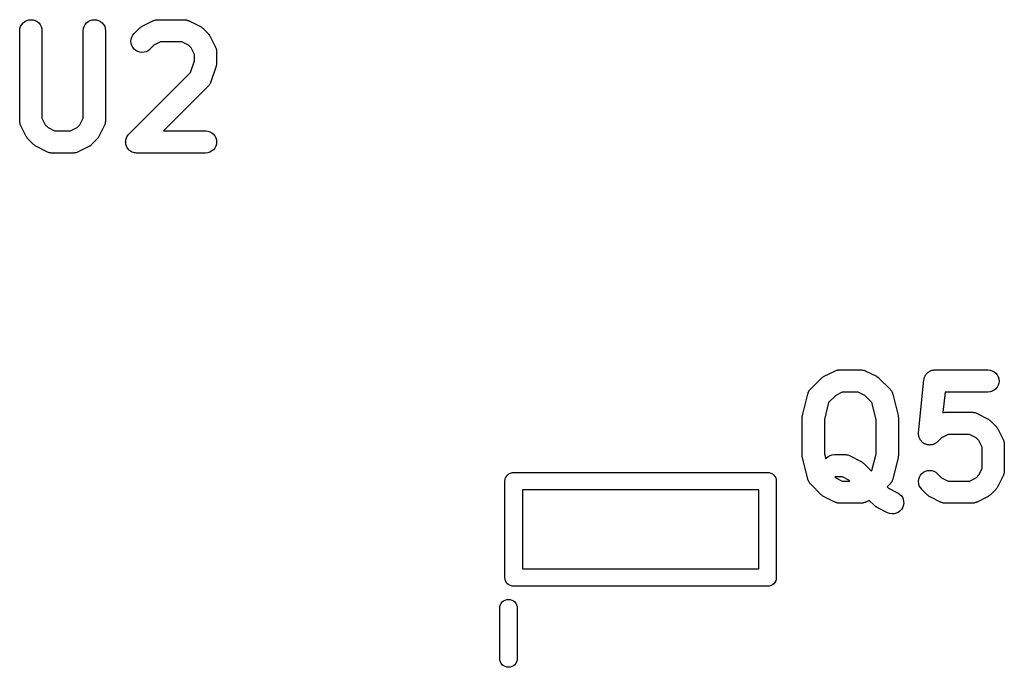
# Model space of a CAD drawing. Extents: x 52.4 to 149.4, y -66.8 to -27.6.
# Tile 14 of 20: x 110.9 to 122.2, y -35.6 to -28.2. Entities that reach past the tile are written whole.
import ezdxf

# ---------------------------------------------------------------- set-up
doc = ezdxf.new("R2010")
doc.units = 0
doc.layers.add('BLACK', color=7, linetype='CONTINUOUS')

msp = doc.modelspace()

# ---------------------------------------------------------------- linework, layer by layer
at = {"layer": 'BLACK', "linetype": 'CONTINUOUS'}
for p, q in [((110.916, -28.2545), (110.928, -28.2328)), ((110.928, -28.2328), (110.944, -28.2138)), ((110.944, -28.2138), (110.963, -28.1983)), ((110.963, -28.1983), (110.985, -28.1868)), ((110.985, -28.1868), (111.009, -28.1798)), ((111.009, -28.1798), (111.033, -28.1775)), ((111.033, -28.1775), (111.058, -28.1801)), ((111.058, -28.1801), (111.082, -28.1874)), ((111.082, -28.1874), (111.103, -28.1992)), ((111.103, -28.1992), (111.122, -28.215)), ((111.122, -28.215), (111.138, -28.2342)), ((111.138, -28.2342), (111.15, -28.2561)), ((111.641, -28.2545), (111.653, -28.2328)), ((111.653, -28.2328), (111.669, -28.2138)), ((111.669, -28.2138), (111.689, -28.1983)), ((111.689, -28.1983), (111.711, -28.1868)), ((111.711, -28.1868), (111.734, -28.1798)), ((111.734, -28.1798), (111.759, -28.1775)), ((111.759, -28.1775), (111.784, -28.1801)), ((111.784, -28.1801), (111.807, -28.1874)), ((111.807, -28.1874), (111.829, -28.1992)), ((111.829, -28.1992), (111.848, -28.215)), ((111.848, -28.215), (111.864, -28.2342)), ((111.864, -28.2342), (111.876, -28.2561)), ((112.306, -28.2514), (112.427, -28.1909)), ((112.427, -28.1909), (112.429, -28.1901)), ((112.429, -28.1901), (112.432, -28.1889)), ((112.432, -28.1889), (112.435, -28.1871)), ((112.435, -28.1871), (112.444, -28.1846)), ((112.444, -28.1846), (112.452, -28.1816)), ((112.452, -28.1816), (112.456, -28.181)), ((112.456, -28.181), (112.459, -28.1799)), ((112.459, -28.1799), (112.468, -28.1791)), ((112.468, -28.1791), (112.476, -28.1777)), ((112.476, -28.1777), (112.48, -28.1779)), ((112.48, -28.1779), (112.484, -28.1775)), ((112.484, -28.1775), (112.786, -28.1775)), ((112.786, -28.1775), (112.788, -28.1775)), ((112.788, -28.1775), (112.792, -28.178)), ((112.792, -28.178), (112.795, -28.1779)), ((112.795, -28.1779), (112.804, -28.1793)), ((112.804, -28.1793), (112.813, -28.1803)), ((112.813, -28.1803), (112.816, -28.1814)), ((112.816, -28.1814), (112.82, -28.1821)), ((112.82, -28.1821), (112.828, -28.1852)), ((112.828, -28.1852), (112.836, -28.1878)), ((112.836, -28.1878), (112.839, -28.1896)), ((112.839, -28.1896), (112.843, -28.1909)), ((112.843, -28.1909), (112.964, -28.2514)), ((110.905, -28.3027), (110.908, -28.2781)), ((110.905, -28.3045), (110.905, -28.3027)), ((110.905, -29.3326), (110.905, -28.3045)), ((110.908, -28.2781), (110.916, -28.2545)), ((111.15, -28.2561), (111.157, -28.2799)), ((111.157, -28.2799), (111.159, -28.3045)), ((111.159, -28.3045), (111.159, -29.3026)), ((111.631, -28.3027), (111.634, -28.2781)), ((111.631, -28.3045), (111.631, -28.3027)), ((111.631, -29.3026), (111.631, -28.3045)), ((111.634, -28.2781), (111.641, -28.2545)), ((111.876, -28.2561), (111.883, -28.2799)), ((111.883, -28.2799), (111.885, -28.3045)), ((111.885, -28.3045), (111.885, -29.3326)), ((112.197, -28.3548), (112.213, -28.3357)), ((112.213, -28.3357), (112.273, -28.2752)), ((112.273, -28.2752), (112.274, -28.274)), ((112.274, -28.274), (112.28, -28.2695)), ((112.28, -28.2695), (112.285, -28.2646)), ((112.285, -28.2646), (112.29, -28.2618)), ((112.29, -28.2618), (112.294, -28.2585)), ((112.294, -28.2585), (112.3, -28.2552)), ((112.3, -28.2552), (112.306, -28.2514)), ((112.964, -28.2514), (112.966, -28.2522)), ((112.966, -28.2522), (112.972, -28.2561)), ((112.972, -28.2561), (112.978, -28.2595)), ((112.978, -28.2595), (112.982, -28.2628)), ((112.982, -28.2628), (112.986, -28.2657)), ((112.986, -28.2657), (112.991, -28.2707)), ((112.991, -28.2707), (112.997, -28.2752)), ((112.997, -28.2752), (113.057, -28.3357)), ((113.057, -28.3357), (113.059, -28.3369)), ((113.059, -28.3369), (113.063, -28.3425)), ((113.063, -28.3425), (113.068, -28.3477)), ((113.068, -28.3477), (113.071, -28.3522)), ((112.175, -28.425), (112.178, -28.4004)), ((112.178, -28.4497), (112.175, -28.425)), ((112.178, -28.4004), (112.185, -28.3767)), ((112.185, -28.4735), (112.178, -28.4497)), ((112.185, -28.3767), (112.197, -28.3548)), ((112.514, -28.4315), (112.438, -28.4694)), ((112.756, -28.4315), (112.514, -28.4315)), ((112.832, -28.4694), (112.756, -28.4315)), ((113.071, -28.3522), (113.074, -28.3563)), ((113.074, -28.3563), (113.077, -28.3626)), ((113.077, -28.3626), (113.081, -28.3687)), ((113.081, -28.3687), (113.142, -28.4896)), ((112.196, -28.4954), (112.185, -28.4735)), ((112.212, -28.5146), (112.196, -28.4954)), ((112.231, -28.5305), (112.212, -28.5146)), ((112.253, -28.5424), (112.231, -28.5305)), ((112.276, -28.5498), (112.253, -28.5424)), ((112.301, -28.5525), (112.276, -28.5498)), ((112.326, -28.5503), (112.301, -28.5525)), ((112.35, -28.5434), (112.326, -28.5503)), ((112.372, -28.532), (112.35, -28.5434)), ((112.391, -28.5165), (112.372, -28.532)), ((112.392, -28.5153), (112.391, -28.5165)), ((112.438, -28.4694), (112.392, -28.5153)), ((112.863, -28.5007), (112.832, -28.4694)), ((112.901, -28.5764), (112.863, -28.5007)), ((113.142, -28.4896), (113.142, -28.4912)), ((113.142, -28.4912), (113.144, -28.4947)), ((113.144, -28.4947), (113.146, -28.498)), ((113.146, -28.498), (113.148, -28.5063)), ((113.148, -28.5063), (113.151, -28.5145)), ((113.151, -28.5145), (113.152, -28.5182)), ((113.152, -28.5182), (113.153, -28.5218)), ((113.153, -28.5218), (113.154, -28.5304)), ((113.154, -28.5304), (113.155, -28.539)), ((113.155, -28.539), (113.155, -28.5427)), ((113.155, -28.5427), (113.155, -28.5464)), ((113.155, -28.5464), (113.155, -28.6674)), ((112.857, -28.7802), (112.901, -28.6468)), ((112.901, -28.6468), (112.901, -28.5764)), ((113.154, -28.6834), (113.153, -28.6885)), ((113.155, -28.6692), (113.154, -28.6762)), ((113.154, -28.6762), (113.154, -28.6834)), ((113.155, -28.6674), (113.155, -28.6692)), ((112.152, -29.4847), (112.857, -28.7802)), ((113.149, -28.7075), (113.088, -28.889)), ((113.15, -28.7006), (113.149, -28.7075)), ((113.152, -28.6938), (113.15, -28.7006)), ((113.153, -28.6885), (113.152, -28.6938)), ((113.081, -28.9053), (113.077, -28.9131)), ((113.085, -28.8976), (113.081, -28.9053)), ((113.086, -28.894), (113.085, -28.8976)), ((113.088, -28.8906), (113.086, -28.894)), ((113.088, -28.889), (113.088, -28.8906)), ((113.057, -28.9386), (112.549, -29.4475)), ((113.06, -28.9357), (113.057, -28.9386)), ((113.063, -28.9332), (113.06, -28.9357)), ((113.068, -28.9262), (113.063, -28.9332)), ((113.073, -28.9195), (113.068, -28.9262)), ((113.075, -28.9162), (113.073, -28.9195)), ((113.077, -28.9131), (113.075, -28.9162)), ((110.906, -29.3363), (110.905, -29.3326)), ((110.906, -29.3401), (110.906, -29.3363)), ((110.907, -29.3487), (110.906, -29.3401)), ((110.908, -29.3573), (110.907, -29.3487)), ((110.909, -29.3609), (110.908, -29.3573)), ((110.909, -29.3646), (110.909, -29.3609)), ((111.159, -29.3026), (111.197, -29.3783)), ((111.593, -29.3783), (111.631, -29.3026)), ((111.882, -29.359), (111.881, -29.3626)), ((111.883, -29.3504), (111.882, -29.359)), ((111.885, -29.3418), (111.883, -29.3504)), ((111.885, -29.3326), (111.885, -29.3344)), ((111.885, -29.3344), (111.885, -29.3381)), ((111.885, -29.3381), (111.885, -29.3418)), ((110.912, -29.3727), (110.909, -29.3646)), ((110.915, -29.381), (110.912, -29.3727)), ((110.917, -29.3843), (110.915, -29.381)), ((110.918, -29.3878), (110.917, -29.3843)), ((110.919, -29.3894), (110.918, -29.3878)), ((110.979, -29.5104), (110.919, -29.3894)), ((111.197, -29.3783), (111.229, -29.4097)), ((111.229, -29.4097), (111.304, -29.4475)), ((111.304, -29.4475), (111.486, -29.4475)), ((111.486, -29.4475), (111.562, -29.4097)), ((111.562, -29.4097), (111.593, -29.3783)), ((111.872, -29.3894), (111.811, -29.5104)), ((111.873, -29.3859), (111.872, -29.3894)), ((111.875, -29.3826), (111.873, -29.3859)), ((111.877, -29.3744), (111.875, -29.3826)), ((111.881, -29.3663), (111.877, -29.3744)), ((111.881, -29.3626), (111.881, -29.3663)), ((112.549, -29.4475), (113.028, -29.4475)), ((113.028, -29.4475), (113.03, -29.4475)), ((113.03, -29.4475), (113.054, -29.4503)), ((113.054, -29.4503), (113.078, -29.4578)), ((113.078, -29.4578), (113.1, -29.4697)), ((113.1, -29.4697), (113.119, -29.4857)), ((110.983, -29.5164), (110.979, -29.5104)), ((110.986, -29.5227), (110.983, -29.5164)), ((110.99, -29.5269), (110.986, -29.5227)), ((110.992, -29.5313), (110.99, -29.5269)), ((110.997, -29.5365), (110.992, -29.5313)), ((111.002, -29.5421), (110.997, -29.5365)), ((111.003, -29.5434), (111.002, -29.5421)), ((111.064, -29.6038), (111.003, -29.5434)), ((111.787, -29.5434), (111.727, -29.6038)), ((111.792, -29.5379), (111.787, -29.5434)), ((111.797, -29.5327), (111.792, -29.5379)), ((111.8, -29.5283), (111.797, -29.5327)), ((111.803, -29.5242), (111.8, -29.5283)), ((111.807, -29.5179), (111.803, -29.5242)), ((111.81, -29.5119), (111.807, -29.5179)), ((111.811, -29.5104), (111.81, -29.5119)), ((112.115, -29.5736), (112.116, -29.5616)), ((112.115, -29.5739), (112.115, -29.5736)), ((112.115, -29.5741), (112.115, -29.5739)), ((112.116, -29.586), (112.115, -29.5741)), ((112.116, -29.5616), (112.117, -29.5494)), ((112.117, -29.5983), (112.116, -29.586)), ((112.117, -29.549), (112.121, -29.5372)), ((112.117, -29.5492), (112.117, -29.549)), ((112.117, -29.5494), (112.117, -29.5492)), ((112.121, -29.5372), (112.125, -29.5257)), ((112.125, -29.5253), (112.131, -29.5145)), ((112.125, -29.5255), (112.125, -29.5253)), ((112.125, -29.5257), (112.125, -29.5255)), ((112.131, -29.5145), (112.136, -29.5039)), ((112.136, -29.5039), (112.137, -29.5037)), ((112.137, -29.5035), (112.145, -29.494)), ((112.137, -29.5037), (112.137, -29.5035)), ((112.145, -29.494), (112.152, -29.4847)), ((113.119, -29.4857), (113.134, -29.505)), ((113.134, -29.505), (113.146, -29.5269)), ((113.146, -29.5269), (113.153, -29.5507)), ((113.153, -29.5507), (113.155, -29.5754)), ((113.155, -29.5754), (113.153, -29.6001)), ((111.069, -29.6084), (111.064, -29.6038)), ((111.074, -29.6133), (111.069, -29.6084)), ((111.079, -29.6162), (111.074, -29.6133)), ((111.083, -29.6196), (111.079, -29.6162)), ((111.089, -29.6229), (111.083, -29.6196)), ((111.095, -29.6268), (111.089, -29.6229)), ((111.097, -29.6276), (111.095, -29.6268)), ((111.217, -29.6881), (111.097, -29.6276)), ((111.221, -29.6895), (111.217, -29.6881)), ((111.224, -29.6913), (111.221, -29.6895)), ((111.233, -29.6939), (111.224, -29.6913)), ((111.241, -29.697), (111.233, -29.6939)), ((111.244, -29.6976), (111.241, -29.697)), ((111.248, -29.6987), (111.244, -29.6976)), ((111.257, -29.6997), (111.248, -29.6987)), ((111.265, -29.7012), (111.257, -29.6997)), ((111.532, -29.7), (111.524, -29.7013)), ((111.541, -29.6991), (111.532, -29.7)), ((111.544, -29.698), (111.541, -29.6991)), ((111.548, -29.6974), (111.544, -29.698)), ((111.556, -29.6944), (111.548, -29.6974)), ((111.565, -29.6919), (111.556, -29.6944)), ((111.568, -29.6902), (111.565, -29.6919)), ((111.571, -29.6889), (111.568, -29.6902)), ((111.573, -29.6881), (111.571, -29.6889)), ((111.694, -29.6276), (111.573, -29.6881)), ((111.7, -29.6238), (111.694, -29.6276)), ((111.706, -29.6206), (111.7, -29.6238)), ((111.71, -29.6173), (111.706, -29.6206)), ((111.715, -29.6144), (111.71, -29.6173)), ((111.72, -29.6096), (111.715, -29.6144)), ((111.726, -29.6051), (111.72, -29.6096)), ((111.727, -29.6038), (111.726, -29.6051)), ((112.117, -29.5985), (112.117, -29.5983)), ((112.117, -29.5988), (112.117, -29.5985)), ((112.121, -29.6104), (112.117, -29.5988)), ((112.124, -29.6221), (112.121, -29.6104)), ((112.124, -29.6223), (112.124, -29.6221)), ((112.124, -29.6225), (112.124, -29.6223)), ((112.13, -29.6334), (112.124, -29.6225)), ((112.136, -29.6441), (112.13, -29.6334)), ((112.136, -29.6442), (112.136, -29.6441)), ((112.136, -29.6444), (112.136, -29.6442)), ((112.144, -29.6539), (112.136, -29.6444)), ((112.151, -29.6634), (112.144, -29.6539)), ((112.151, -29.6635), (112.151, -29.6634)), ((112.151, -29.6637), (112.151, -29.6635)), ((112.161, -29.6715), (112.151, -29.6637)), ((112.17, -29.6793), (112.161, -29.6715)), ((112.17, -29.6794), (112.17, -29.6793)), ((112.171, -29.6796), (112.17, -29.6794)), ((112.181, -29.6854), (112.171, -29.6796)), ((112.192, -29.6913), (112.181, -29.6854)), ((112.192, -29.6914), (112.192, -29.6913)), ((112.192, -29.6913), (112.192, -29.6913)), ((112.204, -29.695), (112.192, -29.6914)), ((112.215, -29.6987), (112.204, -29.695)), ((112.216, -29.6988), (112.215, -29.6987)), ((112.228, -29.7001), (112.216, -29.6988)), ((112.216, -29.6988), (112.216, -29.6988)), ((113.053, -29.6991), (113.028, -29.7015)), ((113.076, -29.6919), (113.053, -29.6991)), ((113.098, -29.6803), (113.076, -29.6919)), ((113.118, -29.6646), (113.098, -29.6803)), ((113.133, -29.6455), (113.118, -29.6646)), ((113.145, -29.6237), (113.133, -29.6455)), ((113.153, -29.6001), (113.145, -29.6237)), ((111.269, -29.7011), (111.265, -29.7012)), ((111.273, -29.7015), (111.269, -29.7011)), ((111.274, -29.7015), (111.273, -29.7015)), ((111.516, -29.7015), (111.274, -29.7015)), ((111.52, -29.7012), (111.516, -29.7015)), ((111.524, -29.7013), (111.52, -29.7012)), ((112.24, -29.7015), (112.228, -29.7001)), ((112.241, -29.7015), (112.24, -29.7015)), ((112.242, -29.7015), (112.241, -29.7015)), ((112.241, -29.7015), (112.241, -29.7015)), ((112.241, -29.7015), (112.241, -29.7015)), ((113.028, -29.7015), (112.242, -29.7015)), ((119.943, -32.3961), (120.064, -32.2752)), ((120.064, -32.2752), (120.065, -32.274)), ((120.065, -32.274), (120.07, -32.2695)), ((120.07, -32.2695), (120.076, -32.2646)), ((120.076, -32.2646), (120.08, -32.2618)), ((120.08, -32.2618), (120.084, -32.2585)), ((120.084, -32.2585), (120.091, -32.2552)), ((120.091, -32.2552), (120.097, -32.2514)), ((120.097, -32.2514), (120.217, -32.1909)), ((120.217, -32.1909), (120.219, -32.1901)), ((120.219, -32.1901), (120.223, -32.1889)), ((120.223, -32.1889), (120.226, -32.1871)), ((120.226, -32.1871), (120.234, -32.1846)), ((120.234, -32.1846), (120.242, -32.1816)), ((120.242, -32.1816), (120.246, -32.181)), ((120.246, -32.181), (120.25, -32.1799)), ((120.25, -32.1799), (120.258, -32.1791)), ((120.258, -32.1791), (120.267, -32.1777)), ((120.267, -32.1777), (120.271, -32.1779)), ((120.271, -32.1779), (120.274, -32.1775)), ((120.274, -32.1775), (120.516, -32.1775)), ((120.516, -32.1775), (120.518, -32.1775)), ((120.518, -32.1775), (120.522, -32.178)), ((120.522, -32.178), (120.525, -32.1779)), ((120.525, -32.1779), (120.534, -32.1793)), ((120.534, -32.1793), (120.543, -32.1803)), ((120.543, -32.1803), (120.546, -32.1814)), ((120.546, -32.1814), (120.55, -32.1821)), ((120.55, -32.1821), (120.558, -32.1852)), ((120.558, -32.1852), (120.566, -32.1878)), ((120.566, -32.1878), (120.569, -32.1896)), ((120.569, -32.1896), (120.573, -32.1909)), ((120.573, -32.1909), (120.694, -32.2514)), ((120.694, -32.2514), (120.696, -32.2522)), ((120.696, -32.2522), (120.702, -32.2561)), ((120.702, -32.2561), (120.708, -32.2595)), ((120.708, -32.2595), (120.712, -32.2628)), ((120.712, -32.2628), (120.716, -32.2657)), ((120.716, -32.2657), (120.721, -32.2707)), ((120.721, -32.2707), (120.727, -32.2752)), ((120.727, -32.2752), (120.848, -32.3961)), ((121.237, -32.2901), (121.238, -32.2846)), ((121.238, -32.279), (121.24, -32.2725)), ((121.238, -32.2846), (121.238, -32.279)), ((121.24, -32.2725), (121.242, -32.2659)), ((121.242, -32.2659), (121.244, -32.2607)), ((121.244, -32.2607), (121.246, -32.2553)), ((121.246, -32.2553), (121.249, -32.2493)), ((121.249, -32.2493), (121.252, -32.2431)), ((121.252, -32.2431), (121.255, -32.2385)), ((121.255, -32.2385), (121.258, -32.2335)), ((121.258, -32.2335), (121.262, -32.2283)), ((121.262, -32.2283), (121.266, -32.2227)), ((121.266, -32.2227), (121.27, -32.2188)), ((121.27, -32.2188), (121.273, -32.2144)), ((121.273, -32.2144), (121.279, -32.2101)), ((121.279, -32.2101), (121.283, -32.2054)), ((121.283, -32.2054), (121.288, -32.2023)), ((121.288, -32.2023), (121.293, -32.1987)), ((121.293, -32.1987), (121.299, -32.1956)), ((121.299, -32.1956), (121.304, -32.1919)), ((121.304, -32.1919), (121.309, -32.1898)), ((121.309, -32.1898), (121.314, -32.1871)), ((121.314, -32.1871), (121.321, -32.1851)), ((121.321, -32.1851), (121.327, -32.1826)), ((121.327, -32.1826), (121.333, -32.1816)), ((121.333, -32.1816), (121.338, -32.1799)), ((121.338, -32.1799), (121.345, -32.1793)), ((121.345, -32.1793), (121.352, -32.178)), ((121.352, -32.178), (121.357, -32.1781)), ((121.357, -32.1781), (121.363, -32.1775)), ((121.363, -32.1775), (121.968, -32.1775)), ((121.968, -32.1775), (121.969, -32.1775)), ((121.969, -32.1775), (121.994, -32.1803)), ((121.994, -32.1803), (122.018, -32.1878)), ((122.018, -32.1878), (122.039, -32.1997)), ((122.039, -32.1997), (122.058, -32.2157)), ((122.058, -32.2157), (122.074, -32.235)), ((122.074, -32.235), (122.085, -32.2569)), ((122.085, -32.2569), (122.092, -32.2807)), ((122.092, -32.2807), (122.095, -32.3054)), ((119.937, -32.4028), (119.943, -32.3961)), ((120.848, -32.3961), (120.849, -32.3974)), ((120.849, -32.3974), (120.855, -32.4041)), ((121.176, -32.8966), (121.236, -32.2919)), ((121.236, -32.2919), (121.237, -32.2901)), ((122.057, -32.3946), (122.038, -32.4103)), ((122.073, -32.3755), (122.057, -32.3946)), ((122.085, -32.3537), (122.073, -32.3755)), ((122.092, -32.3301), (122.085, -32.3537)), ((122.095, -32.3054), (122.092, -32.3301)), ((119.849, -32.6971), (119.909, -32.4551)), ((119.909, -32.4551), (119.91, -32.4534)), ((119.91, -32.4534), (119.913, -32.4454)), ((119.913, -32.4454), (119.915, -32.4371)), ((119.915, -32.4371), (119.917, -32.4338)), ((119.917, -32.4338), (119.918, -32.4302)), ((119.918, -32.4302), (119.923, -32.4229)), ((119.923, -32.4229), (119.927, -32.4153)), ((119.927, -32.4153), (119.929, -32.4123)), ((119.929, -32.4123), (119.931, -32.4091)), ((119.931, -32.4091), (119.937, -32.4028)), ((120.229, -32.4694), (120.147, -32.5509)), ((120.304, -32.4315), (120.229, -32.4694)), ((120.486, -32.4315), (120.304, -32.4315)), ((120.562, -32.4694), (120.486, -32.4315)), ((120.643, -32.5509), (120.562, -32.4694)), ((120.855, -32.4041), (120.86, -32.4105)), ((120.86, -32.4105), (120.862, -32.4138)), ((120.862, -32.4138), (120.865, -32.4168)), ((120.865, -32.4168), (120.869, -32.4244)), ((120.869, -32.4244), (120.873, -32.4318)), ((120.873, -32.4318), (120.874, -32.4354)), ((120.874, -32.4354), (120.876, -32.4388)), ((120.876, -32.4388), (120.878, -32.4471)), ((120.878, -32.4471), (120.881, -32.4551)), ((120.881, -32.4551), (120.942, -32.6971)), ((121.478, -32.4315), (121.454, -32.665)), ((121.968, -32.4315), (121.478, -32.4315)), ((121.992, -32.4291), (121.968, -32.4315)), ((122.016, -32.4219), (121.992, -32.4291)), ((122.038, -32.4103), (122.016, -32.4219)), ((120.147, -32.5509), (120.099, -32.7435)), ((120.692, -32.7435), (120.643, -32.5509)), ((119.845, -32.7216), (119.847, -32.7116)), ((119.845, -32.7238), (119.845, -32.7216)), ((119.845, -32.7261), (119.845, -32.7238)), ((119.845, -32.7279), (119.845, -32.7261)), ((119.845, -33.1512), (119.845, -32.7279)), ((119.847, -32.7116), (119.848, -32.7015)), ((119.848, -32.6993), (119.849, -32.6971)), ((119.848, -32.7015), (119.848, -32.6993)), ((120.942, -32.6971), (120.942, -32.6988)), ((120.942, -32.6988), (120.942, -32.701)), ((120.942, -32.701), (120.943, -32.7032)), ((120.943, -32.7032), (120.944, -32.7133)), ((120.944, -32.7133), (120.945, -32.7233)), ((120.945, -32.7233), (120.945, -32.7256)), ((120.945, -32.7256), (120.946, -32.7279)), ((120.946, -32.7279), (120.946, -33.1512)), ((121.454, -32.665), (121.456, -32.6648)), ((121.456, -32.6648), (121.459, -32.6638)), ((121.459, -32.6638), (121.468, -32.6629)), ((121.468, -32.6629), (121.476, -32.6616)), ((121.476, -32.6616), (121.48, -32.6617)), ((121.48, -32.6617), (121.484, -32.6613)), ((121.484, -32.6613), (121.786, -32.6613)), ((121.786, -32.6613), (121.788, -32.6613)), ((121.788, -32.6613), (121.792, -32.6618)), ((121.792, -32.6618), (121.795, -32.6617)), ((121.795, -32.6617), (121.804, -32.6631)), ((121.804, -32.6631), (121.813, -32.6641)), ((121.813, -32.6641), (121.816, -32.6652)), ((121.816, -32.6652), (121.82, -32.6659)), ((121.82, -32.6659), (121.828, -32.669)), ((121.828, -32.669), (121.836, -32.6716)), ((121.836, -32.6716), (121.839, -32.6734)), ((121.839, -32.6734), (121.843, -32.6747)), ((121.843, -32.6747), (121.964, -32.7352)), ((121.964, -32.7352), (121.966, -32.736)), ((121.966, -32.736), (121.972, -32.7399)), ((120.099, -32.7435), (120.099, -33.1356)), ((120.692, -33.1356), (120.692, -32.7435)), ((121.972, -32.7399), (121.978, -32.7433)), ((121.978, -32.7433), (121.982, -32.7466)), ((121.982, -32.7466), (121.986, -32.7495)), ((121.986, -32.7495), (121.991, -32.7545)), ((121.991, -32.7545), (121.997, -32.759)), ((121.997, -32.759), (122.057, -32.8195)), ((122.057, -32.8195), (122.059, -32.8207)), ((122.059, -32.8207), (122.063, -32.8263)), ((122.063, -32.8263), (122.068, -32.8315)), ((122.068, -32.8315), (122.071, -32.836)), ((122.071, -32.836), (122.074, -32.8401)), ((122.074, -32.8401), (122.077, -32.8465)), ((122.077, -32.8465), (122.081, -32.8525)), ((121.175, -32.9088), (121.176, -32.9028)), ((121.176, -32.9151), (121.175, -32.9088)), ((121.176, -32.9028), (121.176, -32.8966)), ((121.176, -32.9214), (121.176, -32.9151)), ((121.177, -32.9274), (121.176, -32.9214)), ((121.178, -32.9335), (121.177, -32.9274)), ((121.18, -32.9396), (121.178, -32.9335)), ((121.181, -32.9458), (121.18, -32.9396)), ((121.183, -32.9514), (121.181, -32.9458)), ((121.185, -32.9573), (121.183, -32.9514)), ((121.188, -32.9629), (121.185, -32.9573)), ((121.438, -32.9532), (121.392, -32.9991)), ((121.514, -32.9153), (121.438, -32.9532)), ((121.756, -32.9153), (121.514, -32.9153)), ((121.832, -32.9532), (121.756, -32.9153)), ((121.863, -32.9845), (121.832, -32.9532)), ((122.081, -32.8525), (122.142, -32.9734)), ((121.19, -32.9687), (121.188, -32.9629)), ((121.194, -32.9738), (121.19, -32.9687)), ((121.196, -32.9792), (121.194, -32.9738)), ((121.2, -32.9841), (121.196, -32.9792)), ((121.204, -32.9894), (121.2, -32.9841)), ((121.208, -32.9937), (121.204, -32.9894)), ((121.212, -32.9985), (121.208, -32.9937)), ((121.217, -33.0025), (121.212, -32.9985)), ((121.221, -33.007), (121.217, -33.0025)), ((121.226, -33.0104), (121.221, -33.007)), ((121.231, -33.0143), (121.226, -33.0104)), ((121.237, -33.0173), (121.231, -33.0143)), ((121.242, -33.0209), (121.237, -33.0173)), ((121.247, -33.0233), (121.242, -33.0209)), ((121.253, -33.0262), (121.247, -33.0233)), ((121.259, -33.0281), (121.253, -33.0262)), ((121.265, -33.0305), (121.259, -33.0281)), ((121.271, -33.0318), (121.265, -33.0305)), ((121.276, -33.0336), (121.271, -33.0318)), ((121.283, -33.0343), (121.276, -33.0336)), ((121.289, -33.0356), (121.283, -33.0343)), ((121.295, -33.0356), (121.289, -33.0356)), ((121.301, -33.0363), (121.295, -33.0356)), ((121.307, -33.0357), (121.301, -33.0363)), ((121.314, -33.0358), (121.307, -33.0357)), ((121.32, -33.0347), (121.314, -33.0358)), ((121.326, -33.0341), (121.32, -33.0347)), ((121.332, -33.0324), (121.326, -33.0341)), ((121.338, -33.0312), (121.332, -33.0324)), ((121.344, -33.0289), (121.338, -33.0312)), ((121.35, -33.0272), (121.344, -33.0289)), ((121.355, -33.0243), (121.35, -33.0272)), ((121.361, -33.0219), (121.355, -33.0243)), ((121.366, -33.0186), (121.361, -33.0219)), ((121.372, -33.0158), (121.366, -33.0186)), ((121.376, -33.0119), (121.372, -33.0158)), ((121.382, -33.0084), (121.376, -33.0119)), ((121.386, -33.0042), (121.382, -33.0084)), ((121.391, -33.0003), (121.386, -33.0042)), ((121.392, -32.9991), (121.391, -33.0003)), ((121.901, -33.0602), (121.863, -32.9845)), ((121.901, -33.3026), (121.901, -33.0602)), ((122.142, -32.9734), (122.142, -32.975)), ((122.142, -32.975), (122.144, -32.9785)), ((122.144, -32.9785), (122.146, -32.9818)), ((122.146, -32.9818), (122.148, -32.9901)), ((122.148, -32.9901), (122.151, -32.9983)), ((122.151, -32.9983), (122.152, -33.002)), ((122.152, -33.002), (122.153, -33.0056)), ((122.153, -33.0056), (122.154, -33.0142)), ((122.154, -33.0142), (122.155, -33.0228)), ((122.155, -33.0228), (122.155, -33.0265)), ((122.155, -33.0265), (122.155, -33.0302)), ((122.155, -33.0302), (122.155, -33.3326)), ((119.845, -33.1534), (119.845, -33.1512)), ((119.845, -33.1557), (119.845, -33.1534)), ((119.846, -33.1658), (119.845, -33.1557)), ((119.847, -33.1759), (119.846, -33.1658)), ((119.848, -33.178), (119.847, -33.1759)), ((119.848, -33.1803), (119.848, -33.178)), ((119.849, -33.182), (119.848, -33.1803)), ((119.909, -33.4239), (119.849, -33.182)), ((120.099, -33.1356), (120.114, -33.1948)), ((120.114, -33.1948), (120.124, -33.182)), ((120.124, -33.182), (120.144, -33.1664)), ((120.144, -33.1664), (120.165, -33.1547)), ((120.165, -33.1547), (120.189, -33.1476)), ((120.189, -33.1476), (120.214, -33.1451)), ((120.214, -33.1451), (120.335, -33.1451)), ((120.335, -33.1451), (120.337, -33.1452)), ((120.337, -33.1452), (120.34, -33.1456)), ((120.34, -33.1456), (120.344, -33.1455)), ((120.344, -33.1455), (120.353, -33.1469)), ((120.353, -33.1469), (120.361, -33.1479)), ((120.361, -33.1479), (120.365, -33.149)), ((120.365, -33.149), (120.368, -33.1497)), ((120.368, -33.1497), (120.377, -33.1528)), ((120.377, -33.1528), (120.385, -33.1554)), ((120.385, -33.1554), (120.388, -33.1572)), ((120.388, -33.1572), (120.392, -33.1585)), ((120.392, -33.1585), (120.513, -33.219)), ((120.643, -33.3282), (120.692, -33.1356)), ((120.942, -33.182), (120.881, -33.4239)), ((120.943, -33.1776), (120.942, -33.1798)), ((120.942, -33.1798), (120.942, -33.182)), ((120.944, -33.1675), (120.943, -33.1776)), ((120.945, -33.1575), (120.944, -33.1675)), ((120.946, -33.153), (120.945, -33.1552)), ((120.945, -33.1552), (120.945, -33.1575)), ((120.946, -33.1512), (120.946, -33.153)), ((120.513, -33.219), (120.514, -33.2198)), ((120.514, -33.2198), (120.52, -33.2237)), ((120.52, -33.2237), (120.526, -33.2271)), ((120.526, -33.2271), (120.53, -33.2304)), ((120.53, -33.2304), (120.535, -33.2333)), ((120.535, -33.2333), (120.54, -33.2383)), ((120.54, -33.2383), (120.546, -33.2428)), ((120.546, -33.2428), (120.637, -33.3344)), ((116.451, -33.4304), (116.457, -33.4115)), ((116.457, -33.4115), (116.466, -33.3942)), ((116.466, -33.3942), (116.479, -33.3789)), ((116.479, -33.3789), (116.494, -33.3665)), ((116.494, -33.3665), (116.512, -33.3572)), ((116.512, -33.3572), (116.53, -33.3514)), ((116.53, -33.3514), (116.545, -33.35)), ((116.545, -33.35), (116.55, -33.3495)), ((116.55, -33.3495), (116.555, -33.35)), ((116.555, -33.35), (119.445, -33.35)), ((119.445, -33.35), (119.45, -33.3495)), ((119.45, -33.3495), (119.455, -33.35)), ((119.455, -33.35), (119.47, -33.3514)), ((119.47, -33.3514), (119.488, -33.3572)), ((119.488, -33.3572), (119.506, -33.3665)), ((119.506, -33.3665), (119.521, -33.3789)), ((119.521, -33.3789), (119.534, -33.3942)), ((119.534, -33.3942), (119.543, -33.4115)), ((119.543, -33.4115), (119.549, -33.4304)), ((120.218, -33.3991), (120.229, -33.4097)), ((120.305, -33.3991), (120.218, -33.3991)), ((120.229, -33.4097), (120.304, -33.4475)), ((120.38, -33.437), (120.305, -33.3991)), ((120.637, -33.3344), (120.643, -33.3282)), ((121.178, -33.4276), (121.185, -33.4039)), ((121.185, -33.4039), (121.197, -33.3822)), ((121.197, -33.3822), (121.213, -33.3631)), ((121.213, -33.3631), (121.232, -33.3475)), ((121.232, -33.3475), (121.254, -33.336)), ((121.254, -33.336), (121.278, -33.3289)), ((121.278, -33.3289), (121.303, -33.3266)), ((121.303, -33.3266), (121.327, -33.3291)), ((121.327, -33.3291), (121.351, -33.3363)), ((121.351, -33.3363), (121.373, -33.348)), ((121.373, -33.348), (121.392, -33.3638)), ((121.392, -33.3638), (121.438, -33.4097)), ((121.438, -33.4097), (121.514, -33.4475)), ((121.756, -33.4475), (121.832, -33.4097)), ((121.832, -33.4097), (121.863, -33.3783)), ((121.863, -33.3783), (121.901, -33.3026)), ((122.142, -33.3894), (122.081, -33.5104)), ((122.143, -33.3859), (122.142, -33.3894)), ((122.145, -33.3826), (122.143, -33.3859)), ((122.147, -33.3744), (122.145, -33.3826)), ((122.151, -33.3663), (122.147, -33.3744)), ((122.152, -33.359), (122.151, -33.3626)), ((122.151, -33.3626), (122.151, -33.3663)), ((122.153, -33.3504), (122.152, -33.359)), ((122.155, -33.3418), (122.153, -33.3504)), ((122.155, -33.3326), (122.155, -33.3344)), ((122.155, -33.3344), (122.155, -33.3381)), ((122.155, -33.3381), (122.155, -33.3418)), ((116.45, -33.45), (116.451, -33.4304)), ((116.45, -33.4549), (116.45, -33.45)), ((116.45, -34.5451), (116.45, -33.4549)), ((119.549, -33.4304), (119.55, -33.45)), ((119.55, -33.45), (119.55, -33.4549)), ((119.55, -33.4549), (119.55, -34.5451)), ((119.912, -33.432), (119.909, -33.4239)), ((119.914, -33.4403), (119.912, -33.432)), ((119.916, -33.4437), (119.914, -33.4403)), ((119.918, -33.4472), (119.916, -33.4437)), ((119.922, -33.4546), (119.918, -33.4472)), ((119.926, -33.4623), (119.922, -33.4546)), ((119.928, -33.4652), (119.926, -33.4623)), ((119.93, -33.4685), (119.928, -33.4652)), ((119.936, -33.4749), (119.93, -33.4685)), ((119.941, -33.4816), (119.936, -33.4749)), ((119.943, -33.4829), (119.941, -33.4816)), ((120.064, -33.6039), (119.943, -33.4829)), ((120.304, -33.4475), (120.391, -33.4475)), ((120.391, -33.4475), (120.38, -33.437)), ((120.848, -33.4829), (120.817, -33.514)), ((120.817, -33.514), (120.833, -33.5306)), ((120.853, -33.4763), (120.848, -33.4829)), ((120.859, -33.4699), (120.853, -33.4763)), ((120.861, -33.4667), (120.859, -33.4699)), ((120.864, -33.4637), (120.861, -33.4667)), ((120.868, -33.4562), (120.864, -33.4637)), ((120.872, -33.4488), (120.868, -33.4562)), ((120.874, -33.4453), (120.872, -33.4488)), ((120.875, -33.4419), (120.874, -33.4453)), ((120.878, -33.4337), (120.875, -33.4419)), ((120.881, -33.4256), (120.878, -33.4337)), ((120.881, -33.4239), (120.881, -33.4256)), ((121.175, -33.4522), (121.178, -33.4276)), ((121.178, -33.4769), (121.175, -33.4522)), ((121.184, -33.5007), (121.178, -33.4769)), ((121.196, -33.5227), (121.184, -33.5007)), ((121.211, -33.5421), (121.196, -33.5227)), ((121.514, -33.4475), (121.756, -33.4475)), ((122.073, -33.5242), (122.07, -33.5283)), ((122.077, -33.5179), (122.073, -33.5242)), ((122.08, -33.5119), (122.077, -33.5179)), ((122.081, -33.5104), (122.08, -33.5119)), ((116.65, -33.55), (116.65, -34.45)), ((119.35, -33.55), (116.65, -33.55)), ((119.35, -34.45), (119.35, -33.55)), ((120.069, -33.6084), (120.064, -33.6039)), ((120.074, -33.6133), (120.069, -33.6084)), ((120.079, -33.6162), (120.074, -33.6133)), ((120.083, -33.6196), (120.079, -33.6162)), ((120.089, -33.6229), (120.083, -33.6196)), ((120.095, -33.6268), (120.089, -33.6229)), ((120.097, -33.6276), (120.095, -33.6268)), ((120.217, -33.6881), (120.097, -33.6276)), ((120.833, -33.5306), (120.936, -33.5819)), ((120.936, -33.5819), (120.937, -33.5827)), ((120.937, -33.5827), (120.958, -33.5962)), ((120.958, -33.5962), (120.976, -33.6134)), ((120.976, -33.6134), (120.99, -33.6338)), ((120.99, -33.6338), (121, -33.6566)), ((121.213, -33.5434), (121.211, -33.5421)), ((121.273, -33.6039), (121.213, -33.5434)), ((121.279, -33.6084), (121.273, -33.6039)), ((121.284, -33.6133), (121.279, -33.6084)), ((121.288, -33.6162), (121.284, -33.6133)), ((121.292, -33.6196), (121.288, -33.6162)), ((121.298, -33.6229), (121.292, -33.6196)), ((121.304, -33.6268), (121.298, -33.6229)), ((121.306, -33.6276), (121.304, -33.6268)), ((121.427, -33.6881), (121.306, -33.6276)), ((121.964, -33.6276), (121.843, -33.6881)), ((121.97, -33.6238), (121.964, -33.6276)), ((121.976, -33.6206), (121.97, -33.6238)), ((121.98, -33.6173), (121.976, -33.6206)), ((121.985, -33.6144), (121.98, -33.6173)), ((121.99, -33.6096), (121.985, -33.6144)), ((121.996, -33.6051), (121.99, -33.6096)), ((121.997, -33.6039), (121.996, -33.6051)), ((122.057, -33.5434), (121.997, -33.6039)), ((122.062, -33.5379), (122.057, -33.5434)), ((122.067, -33.5327), (122.062, -33.5379)), ((122.07, -33.5283), (122.067, -33.5327)), ((120.221, -33.6895), (120.217, -33.6881)), ((120.224, -33.6913), (120.221, -33.6895)), ((120.233, -33.6939), (120.224, -33.6913)), ((120.241, -33.697), (120.233, -33.6939)), ((120.244, -33.6976), (120.241, -33.697)), ((120.248, -33.6987), (120.244, -33.6976)), ((120.257, -33.6997), (120.248, -33.6987)), ((120.265, -33.7012), (120.257, -33.6997)), ((120.269, -33.7011), (120.265, -33.7012)), ((120.273, -33.7015), (120.269, -33.7011)), ((120.274, -33.7015), (120.273, -33.7015)), ((120.516, -33.7015), (120.274, -33.7015)), ((120.52, -33.7012), (120.516, -33.7015)), ((120.524, -33.7013), (120.52, -33.7012)), ((120.532, -33.7), (120.524, -33.7013)), ((120.541, -33.6991), (120.532, -33.7)), ((120.544, -33.698), (120.541, -33.6991)), ((120.548, -33.6974), (120.544, -33.698)), ((120.556, -33.6944), (120.548, -33.6974)), ((120.565, -33.6919), (120.556, -33.6944)), ((120.568, -33.6902), (120.565, -33.6919)), ((120.571, -33.6889), (120.568, -33.6902)), ((120.573, -33.6881), (120.571, -33.6889)), ((120.612, -33.6686), (120.573, -33.6881)), ((120.668, -33.7248), (120.612, -33.6686)), ((120.674, -33.7293), (120.668, -33.7248)), ((120.679, -33.7343), (120.674, -33.7293)), ((120.683, -33.7372), (120.679, -33.7343)), ((120.687, -33.7405), (120.683, -33.7372)), ((120.694, -33.7439), (120.687, -33.7405)), ((120.7, -33.7478), (120.694, -33.7439)), ((120.701, -33.7486), (120.7, -33.7478)), ((120.822, -33.8091), (120.701, -33.7486)), ((121.001, -33.73), (120.992, -33.7531)), ((121, -33.6566), (121.005, -33.6808)), ((121.006, -33.7056), (121.001, -33.73)), ((121.005, -33.6808), (121.006, -33.7056)), ((121.431, -33.6895), (121.427, -33.6881)), ((121.434, -33.6913), (121.431, -33.6895)), ((121.442, -33.6939), (121.434, -33.6913)), ((121.45, -33.697), (121.442, -33.6939)), ((121.454, -33.6976), (121.45, -33.697)), ((121.457, -33.6987), (121.454, -33.6976)), ((121.466, -33.6997), (121.457, -33.6987)), ((121.475, -33.7012), (121.466, -33.6997)), ((121.478, -33.7011), (121.475, -33.7012)), ((121.482, -33.7015), (121.478, -33.7011)), ((121.484, -33.7015), (121.482, -33.7015)), ((121.786, -33.7015), (121.484, -33.7015)), ((121.79, -33.7012), (121.786, -33.7015)), ((121.794, -33.7013), (121.79, -33.7012)), ((121.802, -33.7), (121.794, -33.7013)), ((121.811, -33.6991), (121.802, -33.7)), ((121.814, -33.698), (121.811, -33.6991)), ((121.818, -33.6974), (121.814, -33.698)), ((121.826, -33.6944), (121.818, -33.6974)), ((121.835, -33.6919), (121.826, -33.6944)), ((121.838, -33.6902), (121.835, -33.6919)), ((121.841, -33.6889), (121.838, -33.6902)), ((121.843, -33.6881), (121.841, -33.6889)), ((120.845, -33.8179), (120.822, -33.8091)), ((120.87, -33.8221), (120.845, -33.8179)), ((120.895, -33.8215), (120.87, -33.8221)), ((120.919, -33.8161), (120.895, -33.8215)), ((120.941, -33.8061), (120.919, -33.8161)), ((120.962, -33.7919), (120.941, -33.8061)), ((120.979, -33.774), (120.962, -33.7919)), ((120.992, -33.7531), (120.979, -33.774)), ((116.65, -34.45), (119.35, -34.45)), ((116.45, -34.55), (116.45, -34.5451)), ((116.451, -34.5696), (116.45, -34.55)), ((116.457, -34.5885), (116.451, -34.5696)), ((116.466, -34.6058), (116.457, -34.5885)), ((116.479, -34.6211), (116.466, -34.6058)), ((116.494, -34.6335), (116.479, -34.6211)), ((116.512, -34.6428), (116.494, -34.6335)), ((116.53, -34.6486), (116.512, -34.6428)), ((116.55, -34.6505), (116.53, -34.6486)), ((116.555, -34.65), (116.55, -34.6505)), ((119.445, -34.65), (116.555, -34.65)), ((119.45, -34.6505), (119.445, -34.65)), ((119.455, -34.65), (119.45, -34.6505)), ((119.47, -34.6486), (119.455, -34.65)), ((119.488, -34.6428), (119.47, -34.6486)), ((119.506, -34.6335), (119.488, -34.6428)), ((119.521, -34.6211), (119.506, -34.6335)), ((119.534, -34.6058), (119.521, -34.6211)), ((119.543, -34.5885), (119.534, -34.6058)), ((119.549, -34.5696), (119.543, -34.5885)), ((119.55, -34.55), (119.549, -34.5696)), ((119.55, -34.5451), (119.55, -34.55)), ((116.391, -34.8804), (116.397, -34.8615)), ((116.397, -34.8615), (116.406, -34.8442)), ((116.406, -34.8442), (116.419, -34.8289)), ((116.419, -34.8289), (116.434, -34.8165)), ((116.434, -34.8165), (116.452, -34.8072)), ((116.452, -34.8072), (116.47, -34.8014)), ((116.47, -34.8014), (116.49, -34.7995)), ((116.49, -34.7995), (116.51, -34.8014)), ((116.51, -34.8014), (116.528, -34.8072)), ((116.528, -34.8072), (116.546, -34.8165)), ((116.546, -34.8165), (116.561, -34.8289)), ((116.561, -34.8289), (116.574, -34.8442)), ((116.574, -34.8442), (116.583, -34.8615)), ((116.583, -34.8615), (116.589, -34.8804)), ((116.39, -34.8951), (116.391, -34.8804)), ((116.39, -35.4799), (116.39, -34.8951)), ((116.589, -34.8804), (116.59, -34.8951)), ((116.59, -34.8951), (116.59, -35.4799)), ((116.391, -35.4946), (116.39, -35.4799)), ((116.397, -35.5135), (116.391, -35.4946)), ((116.406, -35.5308), (116.397, -35.5135)), ((116.419, -35.5461), (116.406, -35.5308)), ((116.434, -35.5585), (116.419, -35.5461)), ((116.561, -35.5461), (116.546, -35.5585)), ((116.574, -35.5308), (116.561, -35.5461)), ((116.583, -35.5135), (116.574, -35.5308)), ((116.589, -35.4946), (116.583, -35.5135)), ((116.59, -35.4799), (116.589, -35.4946)), ((116.452, -35.5678), (116.434, -35.5585)), ((116.47, -35.5736), (116.452, -35.5678)), ((116.49, -35.5755), (116.47, -35.5736)), ((116.51, -35.5736), (116.49, -35.5755)), ((116.528, -35.5678), (116.51, -35.5736)), ((116.546, -35.5585), (116.528, -35.5678))]:
    msp.add_line(p, q, dxfattribs=at)

doc.saveas('drawing.dxf')
